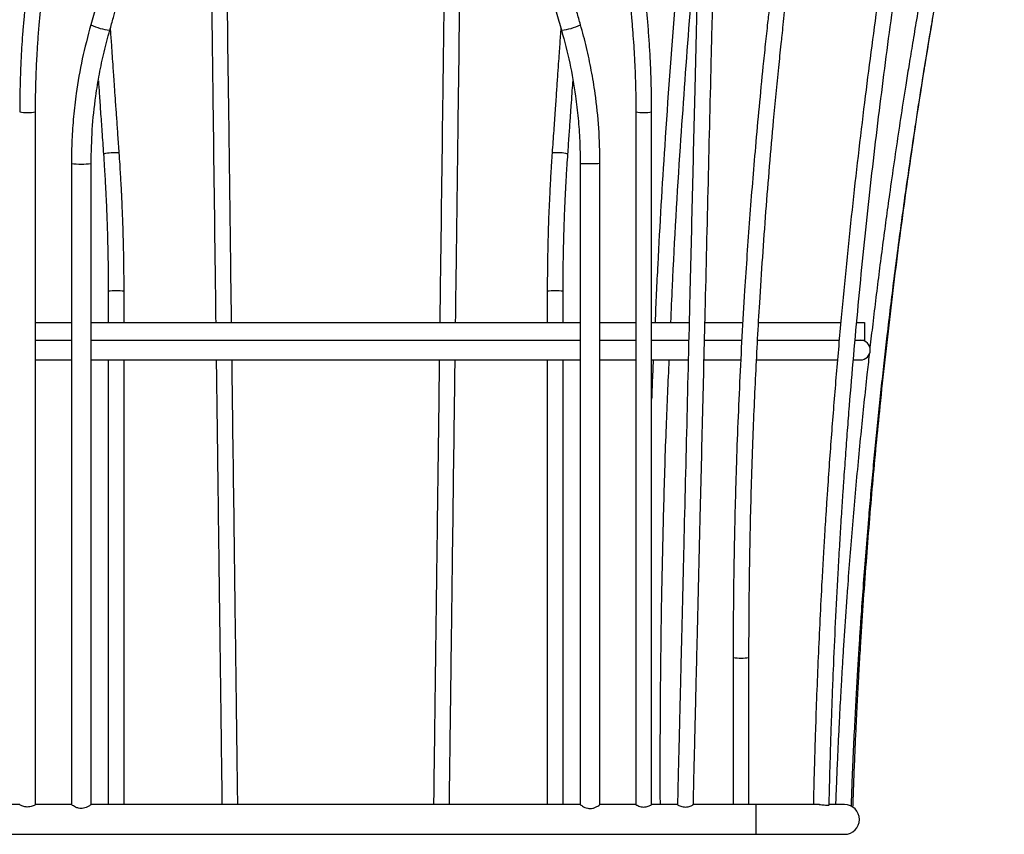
# Model space of a CAD drawing. Header units: millimetres. Extents: x 3 to 415, y 5 to 292.
# Tile 2 of 17: x 179 to 229, y 53 to 94. Entities that reach past the tile are written whole.
import ezdxf

# ---------------------------------------------------------------- set-up
doc = ezdxf.new("R2010")
doc.units = ezdxf.units.MM

msp = doc.modelspace()

# ---------------------------------------------------------------- linework, layer by layer
at = {"color": 7, "linetype": 'Continuous', "lineweight": 25}
for p, q in [((183.9869, 93.8961), (183.9869, 93.8953)), ((206.8442, 93.8953), (206.8441, 93.8961)), ((180.2292, 54.7162), (180.2292, 89.7669)), ((210.6019, 89.7669), (210.6019, 54.7176)), ((211.4019, 54.7168), (211.4019, 89.7669)), ((182.0433, 87.1614), (182.0433, 54.7161)), ((183.0433, 54.715), (183.0433, 87.1614)), ((207.7878, 87.1614), (207.7878, 54.7152)), ((208.7878, 54.7158), (208.7878, 87.1614)), ((183.9094, 80.691), (183.9094, 79.119)), ((184.7094, 79.119), (184.7094, 80.691)), ((206.1216, 80.691), (206.1216, 79.119)), ((206.9216, 79.119), (206.9216, 80.691)), ((180.2292, 79.119), (182.0433, 79.119)), ((183.0433, 79.119), (207.7878, 79.119)), ((208.7878, 79.119), (210.6019, 79.119)), ((211.4019, 79.119), (213.2994, 79.119)), ((214.0997, 79.119), (216.0185, 79.119)), ((216.8172, 79.119), (220.976, 79.119)), ((221.7836, 79.119), (222.1655, 79.119)), ((222.1655, 79.119), (222.1655, 78.219)), ((180.2292, 78.219), (182.0433, 78.219)), ((183.0433, 78.219), (207.7878, 78.219)), ((208.7878, 78.219), (210.6019, 78.219)), ((211.4019, 78.219), (213.2777, 78.219)), ((214.0779, 78.219), (215.9691, 78.219)), ((216.7682, 78.219), (220.893, 78.219)), ((221.7139, 78.219), (222.1655, 78.219)), ((180.2292, 77.219), (182.0433, 77.219)), ((183.0433, 77.219), (207.7878, 77.219)), ((183.9094, 77.219), (183.9094, 54.7162)), ((184.7094, 54.7162), (184.7094, 77.219)), ((206.1216, 77.219), (206.1216, 54.7162)), ((206.9216, 54.7162), (206.9216, 77.219)), ((208.7878, 77.219), (210.6019, 77.219)), ((211.4019, 77.219), (213.2534, 77.219)), ((214.0537, 77.219), (215.9143, 77.219)), ((216.7135, 77.219), (220.8142, 77.219)), ((221.6294, 77.219), (221.9636, 77.219)), ((179.4336, 54.719), (178.1215, 54.719)), ((182.0461, 54.719), (180.2241, 54.719)), ((207.7936, 54.719), (183.0372, 54.719)), ((210.6031, 54.719), (208.7864, 54.719)), ((212.7072, 54.719), (211.4013, 54.719)), ((212.7087, 54.719), (212.7072, 54.719)), ((215.9158, 54.719), (213.5052, 54.719)), ((216.6655, 54.719), (215.9158, 54.719)), ((219.8903, 54.719), (216.6655, 54.719)), ((221.1655, 54.719), (220.3967, 54.719)), ((174.1655, 53.219), (216.6655, 53.219)), ((216.6655, 53.219), (221.1655, 53.219))]:
    msp.add_line(p, q, dxfattribs=at)
at = {"color": 8, "linetype": 'Continuous', "lineweight": 25}
msp.add_line((216.6655, 54.719), (216.6655, 53.219), dxfattribs=at)
at = {"color": 8, "linetype": 'Continuous', "lineweight": 25, "flags": 128}
msp.add_lwpolyline([(208.7878, 87.1613), (208.7825, 87.1571), (208.7445, 87.1494), (208.6726, 87.1425), (208.5723, 87.1371), (208.4508, 87.1335), (208.3172, 87.1319), (208.1815, 87.1326), (208.0536, 87.1353), (207.9431, 87.14), (207.8581, 87.1463), (207.8051, 87.1537), (207.7878, 87.1616), (207.7878, 87.1616)], dxfattribs=at)
at = {"color": 8, "linetype": 'Continuous', "lineweight": 25}
for centre, radius, start, end in [((184.3169, 96.8709), 2.9939, 244.44389, 263.67166), ((206.5137, 96.8729), 2.9959, 276.33352, 295.54813), ((179.8286, 92.0781), 2.3455, 260.19461, 279.83265), ((211.0025, 92.1247), 2.3914, 260.356, 279.61323), ((184.2404, 85.17), 2.5312, 84.90642, 103.09134), ((206.5947, 85.2274), 2.4744, 76.69972, 95.30587), ((182.5423, 90.4678), 3.3439, 261.41756, 278.61613), ((184.3097, 77.6905), 3.027, 82.41203, 97.59877), ((206.5213, 77.7526), 2.9655, 82.24267, 97.74653), ((215.9249, 65.97), 3.8356, 264.02343, 275.99521)]:
    msp.add_arc(centre, radius, start, end, dxfattribs=at)
at = {"color": 7, "linetype": 'Continuous', "lineweight": 25}
for centre, radius in [((221.9636, 77.719), 0.5), ((221.1655, 53.969), 0.75)]:
    msp.add_arc(centre, radius, 270, 90, dxfattribs=at)
for points, knots in [([(228.4411, 125.8218), (228.3817, 125.5625), (228.2618, 125.0394), (228.0907, 124.2817), (227.9334, 123.5788), (227.7973, 122.965), (227.6818, 122.4403), (227.5831, 121.9886), (227.4939, 121.5784), (227.3439, 120.8841), (227.1303, 119.8836), (226.6203, 117.4507), (225.9368, 114.0424), (225.1164, 109.6586), (224.3316, 105.1629), (223.563, 100.385), (222.8241, 95.3233), (222.1429, 90.1318), (221.5256, 84.8108), (221.1135, 80.702), (220.8629, 77.9309), (220.7396, 76.5014), (220.622, 75.0713), (220.5101, 73.6384), (220.402, 72.1774), (220.3133, 70.906), (220.2439, 69.8593), (220.1949, 69.0942), (220.1504, 68.377), (220.1065, 67.6462), (220.0612, 66.8617), (219.9948, 65.6662), (219.9142, 64.1026), (219.8259, 62.1847), (219.7493, 60.301), (219.7005, 58.9196), (219.6716, 58.0198), (219.6573, 57.5565), (219.6414, 57.0176), (219.6238, 56.3884), (219.6053, 55.6688), (219.5914, 55.1023), (219.5845, 54.7756), (219.5833, 54.719)], [0, 0, 0, 0, 0.0111723, 0.0225324, 0.0326106, 0.0414066, 0.0489206, 0.0551535, 0.0608107, 0.0665339, 0.0849524, 0.103727, 0.1707817, 0.2306521, 0.2905226, 0.3617965, 0.4330705, 0.5043443, 0.5805424, 0.6567404, 0.6766972, 0.6966541, 0.716611, 0.7365679, 0.7566205, 0.7777297, 0.7897323, 0.8003795, 0.8097119, 0.8197059, 0.8309163, 0.8424905, 0.8696481, 0.8962227, 0.9225657, 0.9482801, 0.9538764, 0.9601165, 0.9676117, 0.9763629, 0.9863709, 0.9976369, 1, 1, 1, 1]), ([(220.3833, 54.7094), (220.3845, 54.7661), (220.3914, 55.0945), (220.4054, 55.6639), (220.4241, 56.3868), (220.4417, 57.0178), (220.4577, 57.5567), (220.472, 58.0207), (220.4856, 58.4418), (220.5094, 59.1542), (220.5461, 60.1802), (220.6133, 61.8754), (220.7069, 63.9562), (220.8041, 65.8247), (220.8767, 67.1099), (220.9153, 67.7702), (220.9524, 68.3838), (220.9898, 68.9883), (221.0308, 69.6316), (221.0769, 70.3334), (221.1396, 71.2587), (221.2178, 72.3641), (221.3127, 73.6395), (221.5107, 76.177), (221.8431, 79.991), (222.3609, 85.0759), (222.9432, 90.0738), (223.5859, 94.9838), (224.2849, 99.8052), (225.0502, 104.6136), (225.8482, 109.2159), (226.6697, 113.613), (227.3499, 117.0234), (227.8936, 119.6303), (228.1806, 120.9711), (228.3703, 121.8436), (228.4684, 122.2926), (228.5833, 122.8146), (228.7185, 123.4238), (228.8744, 124.1202), (229.0514, 124.9038), (229.1777, 125.4549), (229.2442, 125.7451)], [0, 0, 0, 0, 0.0023671, 0.013713, 0.023777, 0.0325601, 0.0400634, 0.0462879, 0.051937, 0.0576523, 0.076046, 0.0947953, 0.1284761, 0.1630021, 0.1729045, 0.1822179, 0.190616, 0.1985694, 0.2075077, 0.2175289, 0.2279342, 0.2462302, 0.2638003, 0.2813386, 0.3525158, 0.423693, 0.4948702, 0.5628122, 0.6307541, 0.698696, 0.7666378, 0.8264268, 0.8862157, 0.9125234, 0.9382036, 0.9437921, 0.9500224, 0.9575056, 0.966243, 0.976236, 0.9874871, 1, 1, 1, 1]), ([(190.1473, 79.119), (190.1349, 80.0776), (190.0921, 83.3897), (190.0105, 89.6928), (189.9027, 98.0261), (189.8169, 104.6604), (189.7613, 108.96), (189.7362, 110.8985), (189.7121, 112.759), (189.6943, 114.135), (189.682, 115.0877), (189.6741, 115.6948), (189.6659, 116.3287), (189.6604, 116.7603), (189.6578, 116.9587)], [0, 0, 0, 0, 0.0758568, 0.2620828, 0.499097, 0.7361111, 0.7882547, 0.8403425, 0.8900085, 0.9359981, 0.9496391, 0.9656946, 0.984233, 1, 1, 1, 1]), ([(201.173, 116.9393), (201.1709, 116.7772), (201.1596, 115.9061), (201.1389, 114.3051), (201.0863, 110.2398), (201.0125, 104.535), (200.9177, 97.2077), (200.8182, 89.5155), (200.7402, 83.4857), (200.6926, 79.8045), (200.6837, 79.119)], [0, 0, 0, 0, 0.0128922, 0.0692573, 0.127265, 0.3359465, 0.5222694, 0.7085923, 0.9457299, 1, 1, 1, 1]), ([(214.3644, 113.2194), (214.3264, 112.899), (214.2017, 111.8482), (213.935, 109.4843), (213.5746, 106.1258), (213.0834, 101.1471), (212.5569, 95.1249), (212.074, 88.411), (211.7492, 83.0747), (211.6161, 80.0943), (211.5725, 79.119)], [0, 0, 0, 0, 0.0283418, 0.0929524, 0.2088915, 0.3248305, 0.5318623, 0.7388943, 0.914558, 1, 1, 1, 1]), ([(188.9313, 111.269), (188.9616, 108.9271), (189.0223, 104.2394), (189.1134, 97.1974), (189.2129, 89.5053), (189.2908, 83.4789), (189.3384, 79.8011), (189.3472, 79.119)], [0, 0, 0, 0, 0.2188882, 0.4381439, 0.6573996, 0.9364516, 1, 1, 1, 1]), ([(201.4838, 79.119), (201.4962, 80.0741), (201.539, 83.3826), (201.6205, 89.6823), (201.7283, 98.0156), (201.8141, 104.65), (201.8697, 108.9495), (201.8882, 110.3805), (201.8982, 111.1544), (201.8997, 111.2724)], [0, 0, 0, 0, 0.0889745, 0.3082108, 0.5872379, 0.8662651, 0.9276515, 0.9889725, 1, 1, 1, 1]), ([(187.7175, 110.5841), (187.6563, 110.3703), (187.5445, 109.9791), (187.3923, 109.4466), (187.2706, 109.0209), (187.1712, 108.673), (187.0831, 108.365), (186.9961, 108.0605), (186.7736, 107.2822), (186.4825, 106.2639), (186.1246, 105.0121), (185.8393, 104.0138), (185.5649, 103.0541), (185.2911, 102.0961), (185.0101, 101.1133), (184.7285, 100.1279), (184.5109, 99.3667), (184.3539, 98.8175), (184.2376, 98.4109), (184.0981, 97.9228), (183.9331, 97.3455), (183.7425, 96.6788), (183.5263, 95.9224), (183.2844, 95.0762), (183.1145, 94.4821), (183.0253, 94.17)], [0, 0, 0, 0, 0.0391054, 0.0715744, 0.0974194, 0.116974, 0.1351947, 0.1537579, 0.1726636, 0.2775388, 0.3399645, 0.4015265, 0.4600418, 0.5153743, 0.5766154, 0.6396493, 0.695427, 0.7156983, 0.7399897, 0.7697081, 0.8048591, 0.8454509, 0.8914946, 0.9430046, 1, 1, 1, 1]), ([(183.9869, 93.8953), (184.0481, 94.1094), (184.1601, 94.5014), (184.3126, 95.0348), (184.4345, 95.4611), (184.534, 95.8095), (184.6222, 96.1179), (184.7094, 96.4228), (184.9321, 97.2021), (185.2235, 98.2215), (185.5816, 99.4741), (185.8671, 100.4729), (186.1415, 101.4328), (186.4154, 102.3909), (186.6963, 103.3736), (186.9779, 104.3585), (187.1953, 105.1193), (187.3522, 105.6681), (187.4684, 106.0743), (187.6077, 106.5619), (187.7726, 107.1386), (187.963, 107.8046), (188.1789, 108.5599), (188.4204, 109.4048), (188.5899, 109.9979), (188.679, 110.3095)], [0, 0, 0, 0, 0.0391061, 0.071576, 0.0974221, 0.1169777, 0.1351983, 0.1537615, 0.1726672, 0.2775426, 0.3399685, 0.4015313, 0.4600474, 0.5153796, 0.5766199, 0.6396553, 0.695435, 0.715706, 0.7399959, 0.7697129, 0.8048628, 0.8454538, 0.8914966, 0.9430057, 1, 1, 1, 1]), ([(202.152, 110.3095), (202.2131, 110.0957), (202.325, 109.7044), (202.4772, 109.1718), (202.5989, 108.7461), (202.6984, 108.3982), (202.7864, 108.0902), (202.8735, 107.7857), (203.096, 107.0074), (203.3871, 105.9891), (203.7449, 104.7373), (204.0303, 103.739), (204.3046, 102.7793), (204.5784, 101.8214), (204.8594, 100.8386), (205.141, 99.8533), (205.3586, 99.0921), (205.5156, 98.5428), (205.6319, 98.1363), (205.7714, 97.6482), (205.9364, 97.0709), (206.127, 96.4041), (206.3432, 95.6478), (206.5851, 94.8016), (206.755, 94.2074), (206.8442, 93.8953)], [0, 0, 0, 0, 0.0391054, 0.0715744, 0.0974194, 0.116974, 0.1351946, 0.1537579, 0.1726635, 0.2775385, 0.3399641, 0.4015261, 0.4600412, 0.5153737, 0.5766149, 0.6396488, 0.6954266, 0.7156979, 0.7399894, 0.7697077, 0.8048588, 0.8454507, 0.8914944, 0.9430046, 1, 1, 1, 1]), ([(207.8057, 94.17), (207.7445, 94.3841), (207.6324, 94.7761), (207.48, 95.3096), (207.3581, 95.7359), (207.2585, 96.0843), (207.1703, 96.3927), (207.0832, 96.6976), (206.8604, 97.4769), (206.569, 98.4963), (206.2109, 99.7489), (205.9254, 100.7477), (205.651, 101.7076), (205.3772, 102.6656), (205.0963, 103.6482), (204.8147, 104.6332), (204.5972, 105.3939), (204.4404, 105.9427), (204.3242, 106.349), (204.1848, 106.8366), (204.02, 107.4132), (203.8296, 108.0792), (203.6137, 108.8345), (203.3722, 109.6794), (203.2026, 110.2725), (203.1136, 110.5841)], [0, 0, 0, 0, 0.0391061, 0.071576, 0.0974221, 0.1169777, 0.1351984, 0.1537616, 0.1726673, 0.2775428, 0.3399688, 0.4015317, 0.4600479, 0.5153802, 0.5766204, 0.6396558, 0.6954354, 0.7157064, 0.7399962, 0.7697132, 0.8048631, 0.845454, 0.8914967, 0.9430058, 1, 1, 1, 1]), ([(213.9454, 105.7993), (213.9356, 105.3944), (213.9169, 104.6238), (213.8903, 103.5258), (213.8666, 102.5442), (213.8468, 101.7288), (213.8307, 101.065), (213.818, 100.5379), (213.8066, 100.0685), (213.787, 99.258), (213.7582, 98.0674), (213.6864, 95.1044), (213.5858, 90.9478), (213.4566, 85.6111), (213.321, 80.0108), (213.1741, 73.9412), (213.0569, 69.1024), (212.981, 65.9637), (212.9467, 64.5481), (212.9138, 63.189), (212.8888, 62.1559), (212.8703, 61.3941), (212.8568, 60.837), (212.841, 60.1819), (212.8227, 59.428), (212.8022, 58.5814), (212.7795, 57.6433), (212.7546, 56.6147), (212.7308, 55.6293), (212.7152, 54.9868), (212.7087, 54.7189)], [0, 0, 0, 0, 0.0238344, 0.0453637, 0.064617, 0.0815972, 0.0933397, 0.1036749, 0.1126055, 0.1209514, 0.1513517, 0.1826384, 0.2951954, 0.3956928, 0.4961902, 0.6240958, 0.7520013, 0.7801407, 0.8082499, 0.8350512, 0.8598682, 0.8688566, 0.8797377, 0.8925481, 0.9072877, 0.9239565, 0.9422054, 0.962315, 0.9842853, 1, 1, 1, 1]), ([(213.5089, 54.7165), (213.5153, 54.9786), (213.5305, 55.6078), (213.5537, 56.5654), (213.5775, 57.5503), (213.5973, 58.3683), (213.6134, 59.034), (213.6262, 59.5625), (213.6376, 60.0332), (213.6573, 60.8459), (213.6862, 62.0398), (213.7581, 65.0101), (213.8589, 69.1747), (213.9883, 74.5175), (214.1239, 80.1202), (214.2708, 86.1873), (214.3878, 91.0196), (214.4636, 94.1523), (214.4978, 95.5649), (214.5307, 96.9207), (214.5556, 97.9512), (214.574, 98.7111), (214.5875, 99.2668), (214.6033, 99.9204), (214.6215, 100.6722), (214.6419, 101.5163), (214.6646, 102.4518), (214.6894, 103.4773), (214.7165, 104.5974), (214.7353, 105.3754), (214.7451, 105.78)], [0, 0, 0, 0, 0.0153735, 0.036918, 0.056182, 0.0731653, 0.0849094, 0.0952455, 0.1041761, 0.112525, 0.1429361, 0.1742338, 0.2868277, 0.387358, 0.4878883, 0.6158358, 0.7437833, 0.7719319, 0.8000498, 0.8268574, 0.8516803, 0.8606752, 0.8715638, 0.8843817, 0.8991291, 0.9158058, 0.9340627, 0.9541868, 0.9761758, 1, 1, 1, 1]), ([(212.3739, 79.119), (212.3991, 79.7229), (212.523, 82.6867), (212.8254, 87.6452), (213.2801, 93.9913), (213.6041, 98.0471), (213.8027, 100.103), (213.8091, 100.169)], [0, 0, 0, 0, 0.0858573, 0.4213095, 0.7059369, 0.990564, 1, 1, 1, 1]), ([(221.505, 54.64), (221.521, 55.0734), (221.5561, 56.0288), (221.6191, 57.465), (221.6888, 58.9081), (221.7589, 60.229), (221.8276, 61.4279), (221.8935, 62.5047), (221.9551, 63.4597), (222.0307, 64.5788), (222.1264, 65.9148), (222.2501, 67.5223), (222.375, 69.0364), (222.4985, 70.4506), (222.6182, 71.7551), (222.7449, 73.0734), (222.8788, 74.4042), (223.0185, 75.7342), (223.1603, 77.0282), (223.3105, 78.3481), (223.4703, 79.6995), (223.6498, 81.1588), (223.8439, 82.675), (224.0539, 84.2513), (224.2743, 85.8419), (224.503, 87.4312), (224.7096, 88.8159), (224.8909, 89.9965), (225.0427, 90.9644), (225.1933, 91.9052), (225.3396, 92.8019), (225.4662, 93.5645), (225.5823, 94.254), (225.6977, 94.9308), (225.8372, 95.7373), (226.0018, 96.6734), (226.1928, 97.7386), (226.4111, 98.9328), (226.5689, 99.7713), (226.6519, 100.2122)], [0, 0, 0, 0, 0.0283356, 0.0624557, 0.0939175, 0.1227223, 0.1488714, 0.1723656, 0.1932057, 0.211392, 0.2456417, 0.2807151, 0.3167209, 0.3449033, 0.3734625, 0.4023072, 0.4314378, 0.4608548, 0.4896886, 0.5164986, 0.5476624, 0.5786146, 0.6125779, 0.6475618, 0.6825452, 0.7175287, 0.7525109, 0.7740593, 0.7956073, 0.8165567, 0.8363429, 0.8550086, 0.8670954, 0.8820586, 0.8998978, 0.9206122, 0.9442011, 0.970664, 1, 1, 1, 1]), ([(221.5868, 54.5899), (221.5973, 54.8989), (221.6219, 55.6248), (221.6658, 56.7333), (221.7151, 57.8812), (221.764, 58.9263), (221.811, 59.8642), (221.8551, 60.6961), (221.8956, 61.4235), (221.9331, 62.0707), (221.9999, 63.1862), (222.1056, 64.8232), (222.3035, 67.5796), (222.5794, 70.9384), (222.9792, 75.1262), (223.4672, 79.5573), (224.0558, 84.2293), (224.7796, 89.3146), (225.6488, 94.7809), (226.3706, 98.6793), (226.7288, 100.6139)], [0, 0, 0, 0, 0.02000499, 0.04700255, 0.07178301, 0.09434952, 0.11470481, 0.13254652, 0.14825941, 0.16184622, 0.17449494, 0.22056965, 0.26799394, 0.35331847, 0.43864298, 0.54021977, 0.64179664, 0.74337362, 0.87265242, 1, 1, 1, 1]), ([(225.8659, 100.3611), (225.7619, 99.8074), (225.5613, 98.7401), (225.282, 97.1969), (225.0306, 95.7726), (224.8064, 94.4672), (224.6076, 93.2812), (224.4329, 92.215), (224.281, 91.2686), (224.1062, 90.1586), (223.9025, 88.8317), (223.6655, 87.233), (223.4501, 85.725), (223.2557, 84.315), (223.0817, 83.0131), (222.9115, 81.696), (222.7456, 80.3652), (222.5904, 79.0787), (222.4935, 78.2355), (222.4481, 77.8407)], [0, 0, 0, 0, 0.07420828, 0.14306317, 0.20656398, 0.26470966, 0.31749889, 0.36493016, 0.40700187, 0.44371239, 0.51289866, 0.58376315, 0.65651283, 0.7134524, 0.77115182, 0.82942702, 0.88827546, 0.94769443, 1, 1, 1, 1]), ([(180.2522, 99.0352), (180.2106, 98.7976), (180.1344, 98.3622), (180.0403, 97.7676), (179.9694, 97.291), (179.9147, 96.9013), (179.8686, 96.5562), (179.8051, 96.0569), (179.7283, 95.3929), (179.6501, 94.6074), (179.5871, 93.8651), (179.5388, 93.1878), (179.5066, 92.6387), (179.4837, 92.1763), (179.4653, 91.7409), (179.4472, 91.1881), (179.4324, 90.517), (179.4303, 90.03), (179.4292, 89.7669)], [0, 0, 0, 0, 0.07770815, 0.14237789, 0.19390277, 0.23291249, 0.26912258, 0.30600969, 0.3950199, 0.48437315, 0.56018771, 0.63487084, 0.70299249, 0.73726144, 0.78392987, 0.84326523, 0.91531465, 1, 1, 1, 1]), ([(180.2292, 89.7669), (180.2301, 90.005), (180.2318, 90.4406), (180.2437, 91.0338), (180.2577, 91.5081), (180.2723, 91.8956), (180.2875, 92.2382), (180.3127, 92.7334), (180.3535, 93.3906), (180.414, 94.1657), (180.4818, 94.8961), (180.5525, 95.5609), (180.6166, 96.0986), (180.6746, 96.5507), (180.7323, 96.9757), (180.8106, 97.5143), (180.9127, 98.167), (180.9951, 98.6391), (181.0397, 98.8944)], [0, 0, 0, 0, 0.0777964, 0.1423831, 0.1939085, 0.2329186, 0.2691275, 0.3060135, 0.3950216, 0.4843727, 0.5601855, 0.6348666, 0.7029854, 0.7372548, 0.7839234, 0.843259, 0.915243, 1, 1, 1, 1]), ([(209.7913, 98.8944), (209.8323, 98.6601), (209.9074, 98.2313), (210.0001, 97.6457), (210.0699, 97.1765), (210.1238, 96.7927), (210.1692, 96.453), (210.2316, 95.9612), (210.3073, 95.3073), (210.3843, 94.5338), (210.4463, 93.8028), (210.4939, 93.1358), (210.5256, 92.5951), (210.5482, 92.1397), (210.5663, 91.711), (210.5841, 91.1668), (210.5987, 90.5058), (210.6008, 90.0263), (210.6019, 89.7669)], [0, 0, 0, 0, 0.0777963, 0.1423832, 0.1939091, 0.2329195, 0.2691284, 0.3060143, 0.3950222, 0.4843734, 0.5601862, 0.6348676, 0.7029869, 0.7372557, 0.7839238, 0.843259, 0.9152429, 1, 1, 1, 1]), ([(211.4019, 89.7669), (211.4009, 90.0083), (211.3992, 90.4507), (211.3871, 91.053), (211.3729, 91.5349), (211.358, 91.9284), (211.3426, 92.2763), (211.317, 92.7792), (211.2756, 93.4465), (211.2142, 94.2336), (211.1453, 94.9753), (211.0735, 95.6504), (211.0085, 96.1964), (210.9495, 96.6555), (210.891, 97.0871), (210.8114, 97.6341), (210.7078, 98.2969), (210.6241, 98.7762), (210.5788, 99.0352)], [0, 0, 0, 0, 0.0777082, 0.1423781, 0.193903, 0.2329129, 0.2691228, 0.3060098, 0.3950198, 0.484373, 0.5601876, 0.634871, 0.702993, 0.7372618, 0.78393, 0.8432654, 0.9153148, 1, 1, 1, 1]), ([(217.7737, 98.6326), (217.7379, 98.3416), (217.6699, 97.788), (217.576, 96.9999), (217.4938, 96.297), (217.4231, 95.6794), (217.3632, 95.1472), (217.3125, 94.6903), (217.2419, 94.0457), (217.1488, 93.1739), (216.9328, 91.0795), (216.6557, 88.1394), (216.3492, 84.3613), (216.0762, 80.3938), (215.8404, 76.0908), (215.7016, 72.545), (215.6307, 70.0992), (215.5987, 68.7946), (215.5787, 67.8009), (215.566, 67.0723), (215.5575, 66.531), (215.5485, 65.8761), (215.5397, 65.1073), (215.5322, 64.2244), (215.5266, 63.2278), (215.5259, 62.5254), (215.5255, 62.1553)], [0, 0, 0, 0, 0.0240794, 0.0458049, 0.0651757, 0.0821914, 0.0968514, 0.1091553, 0.1199346, 0.1500936, 0.1811312, 0.2927849, 0.3924758, 0.4921688, 0.6190491, 0.7459252, 0.7831424, 0.8196616, 0.8529189, 0.8646219, 0.8794023, 0.8972976, 0.918308, 0.9424319, 0.9696651, 1, 1, 1, 1]), ([(216.3255, 62.1553), (216.3257, 62.4486), (216.3262, 63.0063), (216.3297, 63.7997), (216.3345, 64.5069), (216.3402, 65.1281), (216.3461, 65.6634), (216.3519, 66.1227), (216.3611, 66.7705), (216.3756, 67.646), (216.4185, 69.7482), (216.5046, 72.6953), (216.6643, 76.4747), (216.8804, 80.436), (217.1742, 84.7228), (217.4712, 88.2467), (217.7003, 90.6736), (217.8284, 91.9674), (217.9302, 92.952), (218.0068, 93.6735), (218.0645, 94.2091), (218.1356, 94.8569), (218.221, 95.6172), (218.3214, 96.49), (218.4377, 97.475), (218.5228, 98.1688), (218.5676, 98.5344)], [0, 0, 0, 0, 0.02409805, 0.04583227, 0.06520752, 0.08222691, 0.09689219, 0.10920415, 0.11998385, 0.15014067, 0.18117707, 0.29282986, 0.3925195, 0.49221158, 0.61909448, 0.74597408, 0.78319248, 0.8197181, 0.85298509, 0.86467712, 0.87944638, 0.89733044, 0.91832866, 0.9424403, 0.96966445, 1, 1, 1, 1]), ([(183.0253, 94.17), (182.874, 93.5972), (182.5716, 92.4532), (182.3045, 90.897), (182.1444, 89.5272), (182.0592, 88.3462), (182.0486, 87.5566), (182.0433, 87.1613)], [0, 0, 0, 0, 0.2502918, 0.4999729, 0.6664038, 0.8330264, 1, 1, 1, 1]), ([(208.7878, 87.1613), (208.7759, 87.7538), (208.7522, 88.9374), (208.5812, 90.5072), (208.3585, 91.8681), (208.116, 93.0268), (207.9092, 93.7886), (207.8057, 94.17)], [0, 0, 0, 0, 0.2502908, 0.4999712, 0.6664024, 0.8330259, 1, 1, 1, 1]), ([(183.0433, 87.1614), (183.0547, 87.7307), (183.0775, 88.8679), (183.2418, 90.3761), (183.4557, 91.6837), (183.6887, 92.797), (183.8874, 93.5289), (183.9869, 93.8953)], [0, 0, 0, 0, 0.250287, 0.4999664, 0.6664057, 0.8330162, 1, 1, 1, 1]), ([(184.4651, 87.6912), (184.4442, 87.991), (184.4043, 88.561), (184.3476, 89.3718), (184.2971, 90.0946), (184.2528, 90.7296), (184.2145, 91.2768), (184.1817, 91.7464), (184.1354, 92.4086), (184.0829, 93.1603), (184.0397, 93.778), (184.0227, 94.0208)], [0, 0, 0, 0, 0.1420665, 0.2700824, 0.3842527, 0.4845858, 0.571043, 0.6436246, 0.7071648, 0.8849024, 1, 1, 1, 1]), ([(206.8083, 94.0208), (206.7887, 93.74), (206.7589, 93.3138), (206.7163, 92.7037), (206.6777, 92.1519), (206.631, 91.4844), (206.5763, 90.7007), (206.5134, 89.801), (206.4424, 88.785), (206.3923, 88.0688), (206.3659, 87.6912)], [0, 0, 0, 0, 0.1331061, 0.2020904, 0.2892124, 0.3946797, 0.5184922, 0.6606457, 0.8210583, 1, 1, 1, 1]), ([(206.8442, 93.8953), (206.9896, 93.345), (207.2802, 92.2458), (207.5368, 90.7506), (207.6906, 89.4345), (207.7725, 88.2998), (207.7827, 87.5412), (207.7878, 87.1614)], [0, 0, 0, 0, 0.2502951, 0.4999777, 0.6664155, 0.8330219, 1, 1, 1, 1]), ([(183.4081, 91.3412), (183.4234, 91.122), (183.4597, 90.6029), (183.5196, 89.7449), (183.5906, 88.7288), (183.6407, 88.0126), (183.6671, 87.6354)], [0, 0, 0, 0, 0.1774715, 0.4203174, 0.6946475, 1, 1, 1, 1]), ([(207.164, 87.6354), (207.1849, 87.9348), (207.2247, 88.5046), (207.2814, 89.3154), (207.3319, 90.0386), (207.3763, 90.6738), (207.4051, 91.0856), (207.4191, 91.2857), (207.4203, 91.3033)], [0, 0, 0, 0, 0.2448206, 0.4659963, 0.6631725, 0.8363348, 0.9855494, 1, 1, 1, 1]), ([(184.7094, 80.691), (184.7091, 80.905), (184.7084, 81.2892), (184.7036, 81.7995), (184.6984, 82.1969), (184.6928, 82.5273), (184.6805, 83.1482), (184.6589, 83.9334), (184.6238, 84.86), (184.597, 85.4501), (184.5752, 85.8836), (184.5578, 86.2107), (184.5342, 86.6259), (184.5034, 87.1293), (184.4786, 87.4941), (184.4651, 87.6912)], [0, 0, 0, 0, 0.0916175, 0.1644769, 0.2184712, 0.2617783, 0.3059707, 0.4843691, 0.5981055, 0.7030522, 0.7373175, 0.7839929, 0.8433632, 0.9153974, 1, 1, 1, 1]), ([(206.3659, 87.6912), (206.3543, 87.5208), (206.3334, 87.216), (206.3081, 86.811), (206.2887, 86.4835), (206.2725, 86.1955), (206.2572, 85.9107), (206.2248, 85.2703), (206.1896, 84.4413), (206.1577, 83.4288), (206.1428, 82.7798), (206.1347, 82.3229), (206.1303, 82.0258), (206.126, 81.6623), (206.1224, 81.2075), (206.1219, 80.8735), (206.1216, 80.691)], [0, 0, 0, 0, 0.0731302, 0.1308486, 0.1738111, 0.2136474, 0.2544015, 0.2959696, 0.4882723, 0.6096803, 0.7297624, 0.7662321, 0.8053101, 0.8569791, 0.9219024, 1, 1, 1, 1]), ([(183.6671, 87.6354), (183.6815, 87.4234), (183.7074, 87.0431), (183.738, 86.538), (183.7602, 86.1448), (183.7776, 85.8177), (183.8084, 85.2025), (183.8412, 84.4241), (183.8707, 83.5046), (183.885, 82.9188), (183.8934, 82.4882), (183.8988, 82.1633), (183.9041, 81.7511), (183.9085, 81.2506), (183.9091, 80.8874), (183.9094, 80.691)], [0, 0, 0, 0, 0.0917583, 0.1645469, 0.2184818, 0.2617792, 0.3059762, 0.4843797, 0.5981111, 0.7030521, 0.7373206, 0.7839823, 0.8432814, 0.9152532, 1, 1, 1, 1]), ([(206.9216, 80.691), (206.922, 80.9037), (206.9227, 81.285), (206.9274, 81.7912), (206.9326, 82.1851), (206.9381, 82.5128), (206.9503, 83.1287), (206.9718, 83.9077), (207.0065, 84.8269), (207.0331, 85.4122), (207.0547, 85.8422), (207.072, 86.1666), (207.0954, 86.578), (207.1259, 87.0774), (207.1506, 87.4396), (207.164, 87.6354)], [0, 0, 0, 0, 0.09176, 0.16455, 0.2184865, 0.2617841, 0.305981, 0.4843847, 0.5981162, 0.7030584, 0.7373256, 0.7839859, 0.843284, 0.9152547, 1, 1, 1, 1]), ([(189.3718, 77.219), (189.3935, 75.5392), (189.4238, 73.2005), (189.4626, 70.2022), (189.4878, 68.2565), (189.5119, 66.3883), (189.5298, 65.0062), (189.5422, 64.0491), (189.5501, 63.4391), (189.5592, 62.7357), (189.5695, 61.9381), (189.581, 61.0463), (189.5947, 59.9927), (189.6105, 58.765), (189.6288, 57.3511), (189.6465, 55.9879), (189.658, 55.0959), (189.6629, 54.7189)], [0, 0, 0, 0, 0.22410142, 0.31201057, 0.39982569, 0.48355651, 0.56108954, 0.58408857, 0.6111584, 0.64241416, 0.67785559, 0.71748237, 0.7612941, 0.8183014, 0.88112028, 0.94974975, 1, 1, 1, 1]), ([(190.463, 54.7168), (190.4594, 54.9903), (190.4505, 55.6805), (190.4366, 56.753), (190.4218, 57.9004), (190.4083, 58.9451), (190.3961, 59.8825), (190.3854, 60.7138), (190.376, 61.4403), (190.3676, 62.0872), (190.3532, 63.2045), (190.3319, 64.8457), (190.2791, 68.9286), (190.2257, 73.0608), (190.1817, 76.4576), (190.1719, 77.219)], [0, 0, 0, 0, 0.0364475, 0.0919745, 0.142945, 0.1893584, 0.2312142, 0.2678858, 0.3001602, 0.3280457, 0.354118, 0.4490871, 0.5468239, 0.8984312, 1, 1, 1, 1]), ([(200.6592, 77.219), (200.6375, 75.5426), (200.6073, 73.2072), (200.5685, 70.2123), (200.5433, 68.2665), (200.5192, 66.3984), (200.5013, 65.0163), (200.4889, 64.0591), (200.481, 63.4491), (200.4719, 62.7457), (200.4616, 61.9481), (200.4501, 61.0563), (200.4364, 60.0027), (200.4206, 58.775), (200.4023, 57.3611), (200.3846, 55.9938), (200.373, 55.0979), (200.3681, 54.7168)], [0, 0, 0, 0, 0.2236325, 0.3115339, 0.3993414, 0.4830648, 0.5605911, 0.5835881, 0.6106555, 0.6419086, 0.6773469, 0.7169702, 0.7607781, 0.8177804, 0.8805937, 0.9492172, 1, 1, 1, 1]), ([(201.1682, 54.7189), (201.1716, 54.9882), (201.1805, 55.674), (201.1943, 56.7423), (201.2092, 57.8897), (201.2227, 58.9344), (201.2348, 59.8718), (201.2456, 60.7031), (201.255, 61.4296), (201.2633, 62.0765), (201.2778, 63.1938), (201.299, 64.8351), (201.3518, 68.918), (201.4053, 73.0537), (201.4493, 76.4541), (201.4592, 77.219)], [0, 0, 0, 0, 0.035882, 0.0914144, 0.1423899, 0.1888078, 0.2306677, 0.2673429, 0.2996205, 0.3275087, 0.3535836, 0.448562, 0.5463084, 0.8979502, 1, 1, 1, 1]), ([(211.4842, 77.219), (211.4644, 76.8227), (211.4311, 76.1603), (211.4103, 75.4971), (211.4019, 75.2306)], [0, 0, 0, 0, 0.5982397, 1, 1, 1, 1]), ([(211.8425, 54.7164), (211.8414, 54.9853), (211.8387, 55.6604), (211.838, 56.704), (211.8395, 57.8097), (211.8432, 58.8047), (211.8483, 59.7159), (211.8546, 60.5774), (211.8667, 61.8995), (211.8887, 63.6781), (211.9364, 66.4984), (212.0175, 69.8851), (212.1297, 73.6536), (212.2409, 76.0969), (212.292, 77.219)], [0, 0, 0, 0, 0.035831, 0.0899365, 0.1390396, 0.1831438, 0.2225161, 0.2604502, 0.2979332, 0.3986877, 0.4974659, 0.6738337, 0.8502016, 1, 1, 1, 1]), ([(222.4083, 77.489), (222.3705, 77.1528), (222.2794, 76.3416), (222.1423, 75.0576), (221.992, 73.5912), (221.8435, 72.0655), (221.6972, 70.4775), (221.5581, 68.8731), (221.4275, 67.2679), (221.3212, 65.8676), (221.2356, 64.6724), (221.1687, 63.6919), (221.1067, 62.7382), (221.0504, 61.8286), (221.0048, 61.0542), (220.9652, 60.3533), (220.9277, 59.6647), (220.8852, 58.8438), (220.8385, 57.8907), (220.7893, 56.8051), (220.7442, 55.7332), (220.7183, 55.023), (220.7072, 54.719)], [0, 0, 0, 0, 0.0444445, 0.1072479, 0.1696334, 0.2380942, 0.3086077, 0.3791213, 0.4496347, 0.5201483, 0.5635845, 0.6070204, 0.6492376, 0.6891092, 0.726728, 0.751128, 0.7813202, 0.8173057, 0.8590857, 0.9066619, 0.9600366, 1, 1, 1, 1]), ([(215.5255, 62.1553), (215.5255, 60.8338), (215.5255, 58.3555), (215.5255, 55.8762), (215.5255, 54.719)], [0, 0, 0, 0, 0.5332346, 1, 1, 1, 1]), ([(216.3255, 54.719), (216.3255, 55.791), (216.3255, 58.2703), (216.3255, 60.7486), (216.3255, 62.1553)], [0, 0, 0, 0, 0.432379, 1, 1, 1, 1]), ([(180.2241, 54.716), (180.2246, 54.7161), (180.2266, 54.7166), (180.1909, 54.6967), (180.1209, 54.6627), (180.014, 54.6221), (179.8829, 54.5963), (179.7521, 54.6), (179.6378, 54.6251), (179.5367, 54.6628), (179.4622, 54.6993), (179.4264, 54.7196), (179.4318, 54.7174), (179.4328, 54.717)], [0, 0, 0, 0, 0.0373506, 0.1322483, 0.2322698, 0.3434763, 0.4580284, 0.5577328, 0.6491536, 0.750234, 0.8642933, 0.9760298, 1, 1, 1, 1]), ([(183.0373, 54.7148), (183.0381, 54.7151), (183.0408, 54.7161), (183.0003, 54.6882), (182.9213, 54.6385), (182.8043, 54.5771), (182.6666, 54.5306), (182.5274, 54.5175), (182.3869, 54.5388), (182.2525, 54.5911), (182.1344, 54.6565), (182.0554, 54.709), (182.0498, 54.714), (182.0475, 54.7161)], [0, 0, 0, 0, 0.0367235, 0.1247052, 0.2187086, 0.3278052, 0.4251, 0.5057948, 0.5865212, 0.6905693, 0.7966547, 0.9160463, 1, 1, 1, 1]), ([(207.7933, 54.7152), (207.7921, 54.7157), (207.7882, 54.7176), (207.8262, 54.6912), (207.9023, 54.6429), (208.0171, 54.5815), (208.1537, 54.5331), (208.2941, 54.5172), (208.4351, 54.5363), (208.5698, 54.587), (208.6893, 54.6519), (208.7714, 54.7061), (208.7796, 54.7128), (208.783, 54.7156)], [0, 0, 0, 0, 0.0383317, 0.1263413, 0.2195072, 0.3273628, 0.4269276, 0.5081064, 0.5893658, 0.6918349, 0.7963205, 0.9159473, 1, 1, 1, 1]), ([(210.6045, 54.7175), (210.6064, 54.7161), (210.6105, 54.713), (210.6609, 54.686), (210.7444, 54.6481), (210.8617, 54.6101), (210.9961, 54.5943), (211.1213, 54.6071), (211.2309, 54.6375), (211.324, 54.6764), (211.3882, 54.7101), (211.3949, 54.7147), (211.3977, 54.7166)], [0, 0, 0, 0, 0.081614, 0.1771244, 0.2809, 0.3952039, 0.5058783, 0.6004323, 0.6936956, 0.8000611, 0.9155533, 1, 1, 1, 1]), ([(212.7087, 54.7189), (212.7127, 54.7163), (212.7207, 54.711), (212.7804, 54.6792), (212.8715, 54.6395), (212.9934, 54.6043), (213.1266, 54.595), (213.2479, 54.6119), (213.3559, 54.6447), (213.446, 54.6841), (213.5028, 54.7144), (213.5041, 54.716), (213.5046, 54.7166)], [0, 0, 0, 0, 0.0984881, 0.1967381, 0.3012064, 0.4138065, 0.5181141, 0.6088637, 0.703277, 0.8120463, 0.9262848, 1, 1, 1, 1]), ([(219.8788, 54.7184), (219.8803, 54.7186), (219.9191, 54.7225), (220.0091, 54.7138), (220.1348, 54.7017), (220.2501, 54.6902), (220.3354, 54.6904), (220.3774, 54.7), (220.3815, 54.7069), (220.3831, 54.7094)], [0, 0, 0, 0, 0.0069292, 0.1742404, 0.3503019, 0.5341177, 0.7155955, 0.893927, 1, 1, 1, 1])]:
    msp.add_open_spline(points, degree=3, knots=knots, dxfattribs=at)

doc.saveas('drawing.dxf')
